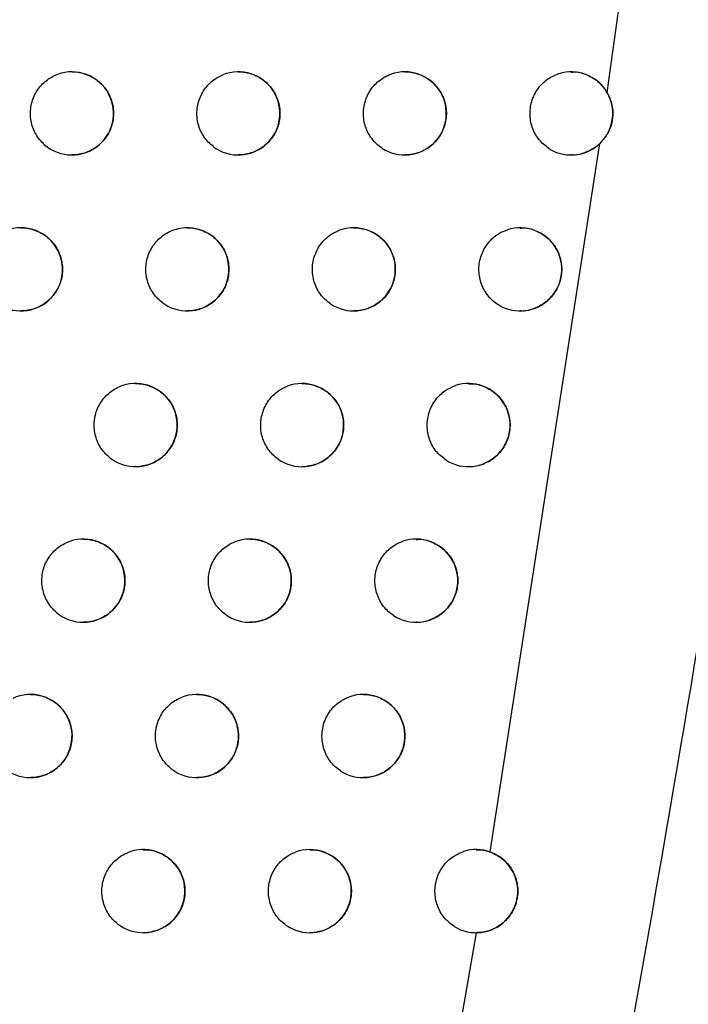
# Model space of a CAD drawing. Header units: millimetres. Extents: x -0.387 to 0.594, y -0.166 to 0.447.
# Tile 10 of 109: x -0.074 to -0.066, y 0.07 to 0.082. Entities that reach past the tile are written whole.
import ezdxf

# ---------------------------------------------------------------- set-up
doc = ezdxf.new("R2010")
doc.units = ezdxf.units.MM
doc.layers.add('FORMAT', color=7, linetype='Continuous')

msp = doc.modelspace()

# ---------------------------------------------------------------- linework, layer by layer
at = {"layer": 'FORMAT', "color": 7, "linetype": 'Continuous', "lineweight": 25}
for p, q in [((-0.067138, 0.080805), (-0.066982, 0.081933)), ((-0.068545, 0.071673), (-0.067225, 0.080194)), ((-0.068909, 0.069549), (-0.06871, 0.070702))]:
    msp.add_line(p, q, dxfattribs=at)
for centre, radius, start, end in [((-0.073571, 0.080554), 0.0004999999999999, 228.467305, 115.625453), ((-0.071571, 0.080554), 0.0005, 233.152287, 111.907536), ((-0.069571, 0.080554), 0.0005, 236.862027, 109.222174), ((-0.067571, 0.080554), 0.0005, 239.92254, 107.228675), ((-0.074184, 0.078679), 0.0005, 227.135194, 116.603888), ((-0.072184, 0.078679), 0.0005, 232.034562, 112.652442), ((-0.070184, 0.078679), 0.0005, 235.888003, 109.808802), ((-0.068184, 0.078679), 0.0005, 239.051689, 107.700534), ((-0.072805, 0.076806), 0.0005000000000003, 230.875861, 113.441795), ((-0.070805, 0.076806), 0.0005, 234.882964, 110.428845), ((-0.068805, 0.076806), 0.0005, 238.156015, 108.198787), ((-0.073434, 0.074935), 0.0005, 229.673374, 114.278757), ((-0.071434, 0.074935), 0.0005000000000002, 233.845182, 111.08433), ((-0.069434, 0.074935), 0.0005, 237.234362, 108.724858), ((-0.074069, 0.073067), 0.0005, 228.423937, 115.166849), ((-0.072069, 0.073067), 0.0005000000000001, 232.77275, 111.777471), ((-0.070069, 0.073067), 0.0004999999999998, 236.28547, 109.280282), ((-0.072713, 0.071202), 0.0005000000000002, 231.663555, 112.510696), ((-0.070713, 0.071202), 0.0005, 235.307957, 109.866715), ((-0.068713, 0.071202), 0.0005, 238.344887, 107.875363)]:
    msp.add_arc(centre, radius, start, end, dxfattribs=at)
for points, knots in [([(-0.0901069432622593, 0.0679497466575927), (-0.0891628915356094, 0.0711026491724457), (-0.087253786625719, 0.0774785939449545), (-0.0846213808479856, 0.0871488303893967), (-0.0821511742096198, 0.0969424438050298), (-0.0798811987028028, 0.1067916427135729), (-0.0778093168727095, 0.1166829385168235), (-0.0759369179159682, 0.1266097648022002), (-0.0742636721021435, 0.1365706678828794), (-0.0727905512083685, 0.146570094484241), (-0.0712334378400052, 0.1588667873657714), (-0.0697735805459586, 0.1734813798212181), (-0.0686680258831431, 0.1904400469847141), (-0.0680965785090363, 0.2074602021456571), (-0.0682050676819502, 0.2188258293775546), (-0.0682593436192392, 0.2245119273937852)], [0, 0, 0, 0, 0.0622011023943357, 0.1257859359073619, 0.189396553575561, 0.2530847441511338, 0.3167987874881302, 0.3803835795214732, 0.4439938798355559, 0.5076814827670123, 0.5713950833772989, 0.6782397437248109, 0.785205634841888, 0.8925407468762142, 1, 1, 1, 1]), ([(-0.0936637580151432, 0.0698429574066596), (-0.0927367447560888, 0.0729596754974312), (-0.090850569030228, 0.0793012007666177), (-0.0882472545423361, 0.0889384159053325), (-0.0857979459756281, 0.0987374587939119), (-0.0835508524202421, 0.1085922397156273), (-0.0815043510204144, 0.1184891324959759), (-0.0796607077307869, 0.1284215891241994), (-0.0780195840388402, 0.1383880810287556), (-0.0765806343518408, 0.1483928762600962), (-0.075106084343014, 0.1603769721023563), (-0.0737557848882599, 0.1743566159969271), (-0.0727400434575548, 0.1903518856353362), (-0.072203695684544, 0.2064005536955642), (-0.072285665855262, 0.2171164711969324), (-0.0723266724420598, 0.2224772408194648)], [0, 0, 0, 0, 0.0630395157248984, 0.1282652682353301, 0.1935180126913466, 0.2588520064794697, 0.3242131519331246, 0.3894389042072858, 0.4546916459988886, 0.5200256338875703, 0.5853867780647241, 0.6887694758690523, 0.7922597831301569, 0.8960753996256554, 1, 1, 1, 1]), ([(-0.0642600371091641, 0.0860241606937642), (-0.0643737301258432, 0.0851984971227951), (-0.0649422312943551, 0.0810699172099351), (-0.0664030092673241, 0.0716758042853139), (-0.0684971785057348, 0.060522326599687), (-0.0704996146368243, 0.0513926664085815), (-0.0717188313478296, 0.0461877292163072), (-0.0723611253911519, 0.0435928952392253), (-0.0726822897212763, 0.0422954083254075)], [0, 0, 0, 0, 0.0561085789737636, 0.2805607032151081, 0.6399561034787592, 0.8199377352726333, 0.9099640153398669, 1, 1, 1, 1]), ([(-0.0739023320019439, 0.0801801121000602), (-0.073921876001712, 0.0801991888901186), (-0.073961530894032, 0.0802378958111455), (-0.0740075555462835, 0.0803074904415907), (-0.074042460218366, 0.0803840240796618), (-0.0740638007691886, 0.0804649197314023), (-0.0740715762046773, 0.0805490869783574), (-0.0740653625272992, 0.0806327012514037), (-0.0740452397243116, 0.0807148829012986), (-0.0740121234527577, 0.0807918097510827), (-0.0739663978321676, 0.0808627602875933), (-0.0739121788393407, 0.0809218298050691), (-0.0738519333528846, 0.0809705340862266), (-0.0738088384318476, 0.0809935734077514), (-0.073787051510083, 0.081005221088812)], [0, 0, 0, 0, 0.0837747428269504, 0.1699794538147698, 0.2537540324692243, 0.3399572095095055, 0.4237473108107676, 0.5099666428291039, 0.5937682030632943, 0.6800001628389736, 0.7637983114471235, 0.8500275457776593, 0.9241804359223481, 1, 1, 1, 1]), ([(-0.0735708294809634, 0.0810526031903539), (-0.0735545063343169, 0.0810528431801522), (-0.0735100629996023, 0.0810534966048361), (-0.0734377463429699, 0.0810384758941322), (-0.0733574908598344, 0.0810094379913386), (-0.0732825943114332, 0.0809659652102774), (-0.0732167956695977, 0.0809109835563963), (-0.0731608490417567, 0.0808449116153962), (-0.0731176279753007, 0.0807713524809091), (-0.073087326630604, 0.0806909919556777), (-0.0730713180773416, 0.0806081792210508), (-0.0730694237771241, 0.0805234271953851), (-0.0730814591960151, 0.0804409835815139), (-0.0731071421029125, 0.0803612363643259), (-0.0731451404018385, 0.0802877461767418), (-0.0731951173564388, 0.0802210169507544), (-0.0732550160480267, 0.0801637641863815), (-0.0733242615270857, 0.0801168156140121), (-0.0734002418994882, 0.080081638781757), (-0.0734818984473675, 0.0800609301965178), (-0.0735396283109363, 0.0800522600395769), (-0.0735693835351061, 0.0800546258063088), (-0.0735707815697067, 0.0800547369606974)], [0, 0, 0, 0, 0.031404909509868, 0.0855067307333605, 0.1411684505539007, 0.1953995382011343, 0.2512288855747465, 0.3049854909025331, 0.3603514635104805, 0.413228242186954, 0.4676894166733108, 0.5197012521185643, 0.5732484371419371, 0.6248189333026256, 0.6778771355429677, 0.7296174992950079, 0.7828212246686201, 0.8352487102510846, 0.8891471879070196, 0.9424690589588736, 0.9972969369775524, 1, 1, 1, 1]), ([(-0.0718706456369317, 0.0801542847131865), (-0.0718915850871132, 0.0801716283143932), (-0.0719340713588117, 0.0802068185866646), (-0.0719853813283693, 0.0802722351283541), (-0.0720262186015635, 0.0803455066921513), (-0.072053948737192, 0.0804242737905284), (-0.0720684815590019, 0.0805074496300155), (-0.0720690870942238, 0.0805912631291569), (-0.0720557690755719, 0.0806748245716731), (-0.0720291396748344, 0.0807542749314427), (-0.0719894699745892, 0.0808287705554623), (-0.0719386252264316, 0.0808949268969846), (-0.0718770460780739, 0.0809518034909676), (-0.0718156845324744, 0.0809925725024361), (-0.0717737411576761, 0.0810110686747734), (-0.0717573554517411, 0.0810182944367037)], [0, 0, 0, 0, 0.0779058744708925, 0.1580714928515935, 0.2359772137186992, 0.3161413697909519, 0.3940620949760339, 0.4742417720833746, 0.5521752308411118, 0.6323687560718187, 0.7103016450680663, 0.79049533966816, 0.8684144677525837, 0.9485944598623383, 1, 1, 1, 1]), ([(-0.0715708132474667, 0.0810525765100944), (-0.0715552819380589, 0.0810528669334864), (-0.0715115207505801, 0.081053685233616), (-0.0714397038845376, 0.0810390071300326), (-0.0713589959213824, 0.0810101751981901), (-0.0712836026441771, 0.0809667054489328), (-0.071217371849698, 0.0809115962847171), (-0.0711610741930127, 0.0808452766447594), (-0.0711176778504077, 0.0807715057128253), (-0.0710873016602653, 0.0806909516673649), (-0.0710713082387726, 0.0806081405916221), (-0.0710694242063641, 0.0805234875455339), (-0.0710813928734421, 0.0804413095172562), (-0.0711068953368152, 0.080361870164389), (-0.071144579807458, 0.0802886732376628), (-0.0711941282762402, 0.0802221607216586), (-0.0712535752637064, 0.0801649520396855), (-0.0713223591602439, 0.0801179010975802), (-0.0713980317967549, 0.0800824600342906), (-0.0714795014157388, 0.080061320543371), (-0.0715379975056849, 0.0800523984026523), (-0.0715685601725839, 0.080054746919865), (-0.071570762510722, 0.0800549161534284)], [0, 0, 0, 0, 0.0299508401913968, 0.0843898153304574, 0.1403968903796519, 0.1949842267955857, 0.251188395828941, 0.3051520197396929, 0.3607457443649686, 0.4135813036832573, 0.4680136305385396, 0.5197622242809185, 0.5730445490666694, 0.6242565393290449, 0.6769428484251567, 0.7283854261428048, 0.7812730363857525, 0.8335860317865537, 0.8873542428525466, 0.9407944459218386, 0.9957336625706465, 1, 1, 1, 1]), ([(-0.0698441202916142, 0.0801357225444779), (-0.0698660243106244, 0.0801516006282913), (-0.0699104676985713, 0.0801838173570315), (-0.0699656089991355, 0.0802455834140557), (-0.0700108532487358, 0.0803158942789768), (-0.0700434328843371, 0.0803925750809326), (-0.0700631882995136, 0.080474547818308), (-0.070069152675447, 0.0805581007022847), (-0.0700612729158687, 0.0806423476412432), (-0.0700399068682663, 0.0807233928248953), (-0.0700052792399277, 0.0808003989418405), (-0.0699589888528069, 0.0808697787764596), (-0.0699015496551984, 0.0809308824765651), (-0.069842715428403, 0.0809752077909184), (-0.0697864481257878, 0.0810068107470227), (-0.0697524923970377, 0.0810199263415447), (-0.069735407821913, 0.0810265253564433)], [0, 0, 0, 0, 0.0739415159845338, 0.1500277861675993, 0.2239691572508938, 0.300054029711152, 0.3740098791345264, 0.4501096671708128, 0.5240788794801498, 0.6001930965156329, 0.6741635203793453, 0.750279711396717, 0.8242386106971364, 0.9003434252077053, 0.9498585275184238, 1, 1, 1, 1]), ([(-0.0695707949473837, 0.0810525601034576), (-0.0695561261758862, 0.0810528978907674), (-0.0695131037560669, 0.0810538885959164), (-0.0694418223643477, 0.081039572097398), (-0.0693606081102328, 0.0810109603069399), (-0.0692846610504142, 0.080967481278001), (-0.069217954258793, 0.0809122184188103), (-0.0691612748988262, 0.0808456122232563), (-0.0691176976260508, 0.0807716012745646), (-0.0690872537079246, 0.0806908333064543), (-0.0690712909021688, 0.0806080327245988), (-0.0690694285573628, 0.0805235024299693), (-0.0690813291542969, 0.0804416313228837), (-0.0691066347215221, 0.0803625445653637), (-0.0691439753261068, 0.0802896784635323), (-0.0691930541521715, 0.0802234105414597), (-0.0692520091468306, 0.0801662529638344), (-0.0693202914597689, 0.0801190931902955), (-0.0693956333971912, 0.0800833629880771), (-0.0694769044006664, 0.080061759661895), (-0.0695362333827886, 0.0800525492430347), (-0.0695676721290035, 0.0800548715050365), (-0.0695707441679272, 0.0800550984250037)], [0, 0, 0, 0, 0.028361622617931, 0.0831825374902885, 0.1395810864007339, 0.1945676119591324, 0.2511922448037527, 0.3053811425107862, 0.3612236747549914, 0.4140024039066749, 0.468391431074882, 0.5198386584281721, 0.5728171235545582, 0.6236301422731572, 0.6759022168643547, 0.7270198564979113, 0.7795623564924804, 0.8317557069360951, 0.8853871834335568, 0.9389658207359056, 0.9940360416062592, 1, 1, 1, 1]), ([(-0.067821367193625, 0.0801217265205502), (-0.0678658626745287, 0.0801538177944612), (-0.067954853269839, 0.0802180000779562), (-0.0680392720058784, 0.0803654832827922), (-0.0680741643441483, 0.0805308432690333), (-0.0680532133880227, 0.0807002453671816), (-0.0679790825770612, 0.0808521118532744), (-0.067863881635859, 0.0809716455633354), (-0.067766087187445, 0.0810123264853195), (-0.0677188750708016, 0.0810319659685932)], [0, 0, 0, 0, 0.144198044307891, 0.2883949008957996, 0.4326201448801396, 0.5768735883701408, 0.721132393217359, 0.8653713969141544, 1, 1, 1, 1]), ([(-0.0675703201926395, 0.0810491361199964), (-0.0675567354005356, 0.0810507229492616), (-0.0674857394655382, 0.0810590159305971), (-0.0673588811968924, 0.0810149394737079), (-0.0672223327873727, 0.0809275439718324), (-0.0671634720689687, 0.0808419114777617), (-0.0671381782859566, 0.0808051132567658)], [0, 0, 0, 0, 0.0789619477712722, 0.4126656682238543, 0.7476091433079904, 1, 1, 1, 1]), ([(-0.067138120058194, 0.0808050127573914), (-0.0671153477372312, 0.0807555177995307), (-0.0670698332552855, 0.0806565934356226), (-0.0670668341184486, 0.0804890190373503), (-0.0671132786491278, 0.0803240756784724), (-0.0671869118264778, 0.0802377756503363), (-0.0672245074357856, 0.0801937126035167)], [0, 0, 0, 0, 0.2450308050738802, 0.4897370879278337, 0.7394700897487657, 1, 1, 1, 1]), ([(-0.0672246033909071, 0.0801936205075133), (-0.0672335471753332, 0.0801853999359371), (-0.0672831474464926, 0.0801398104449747), (-0.0673921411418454, 0.0800814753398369), (-0.0675073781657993, 0.0800461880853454), (-0.067566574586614, 0.0800556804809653), (-0.0675704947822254, 0.0800563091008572)], [0, 0, 0, 0, 0.0946025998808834, 0.524645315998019, 0.9685203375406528, 1, 1, 1, 1]), ([(-0.074184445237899, 0.0791771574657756), (-0.074167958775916, 0.0791773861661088), (-0.0741233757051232, 0.0791780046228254), (-0.0740509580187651, 0.0791629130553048), (-0.073970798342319, 0.0791338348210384), (-0.0738960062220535, 0.0790903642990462), (-0.0738302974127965, 0.0790354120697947), (-0.0737744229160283, 0.0789693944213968), (-0.0737312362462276, 0.0788958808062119), (-0.0737009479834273, 0.0788155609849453), (-0.073684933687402, 0.0787327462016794), (-0.0736830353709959, 0.0786479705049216), (-0.0736950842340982, 0.0785654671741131), (-0.0737208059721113, 0.0784856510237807), (-0.0737588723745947, 0.0784120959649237), (-0.0738089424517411, 0.0783453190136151), (-0.0738689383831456, 0.0782880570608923), (-0.0739382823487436, 0.0782411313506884), (-0.0740143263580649, 0.0782060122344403), (-0.074096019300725, 0.0781853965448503), (-0.0741535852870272, 0.0781767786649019), (-0.0741831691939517, 0.0781791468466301), (-0.074184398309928, 0.0781792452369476)], [0, 0, 0, 0, 0.0317035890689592, 0.085733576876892, 0.1413216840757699, 0.1954774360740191, 0.2512274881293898, 0.3049410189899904, 0.3602595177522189, 0.4131467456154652, 0.4676157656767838, 0.5196859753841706, 0.5732919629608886, 0.6249408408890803, 0.6780804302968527, 0.7298845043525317, 0.7831559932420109, 0.8356058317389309, 0.8895300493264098, 0.9428235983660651, 0.9976245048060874, 0.9999999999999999, 0.9999999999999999, 0.9999999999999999, 0.9999999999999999]), ([(-0.0724920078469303, 0.078284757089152), (-0.0725126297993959, 0.0783025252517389), (-0.0725544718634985, 0.0783385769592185), (-0.0726045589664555, 0.0784050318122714), (-0.0726440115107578, 0.0784791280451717), (-0.0726702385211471, 0.0785584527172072), (-0.0726831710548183, 0.0786419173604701), (-0.072682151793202, 0.0787257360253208), (-0.0726672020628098, 0.0788090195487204), (-0.0726390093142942, 0.0788879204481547), (-0.0725978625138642, 0.078961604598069), (-0.0725456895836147, 0.0790267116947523), (-0.0724829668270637, 0.0790823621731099), (-0.0724253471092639, 0.079118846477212), (-0.0723884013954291, 0.0791352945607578), (-0.0723769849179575, 0.0791403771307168)], [0, 0, 0, 0, 0.0791373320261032, 0.1605701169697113, 0.2397072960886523, 0.3211386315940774, 0.4002906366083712, 0.4817373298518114, 0.560901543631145, 0.6423615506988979, 0.721524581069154, 0.8029841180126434, 0.8821329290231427, 0.9635782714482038, 1, 1, 1, 1]), ([(-0.0721844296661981, 0.079177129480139), (-0.0721687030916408, 0.0791774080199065), (-0.0721247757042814, 0.0791781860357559), (-0.0720528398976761, 0.0791634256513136), (-0.071972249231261, 0.0791345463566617), (-0.0718969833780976, 0.0790910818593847), (-0.0718308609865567, 0.0790360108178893), (-0.0717746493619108, 0.0789697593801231), (-0.071731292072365, 0.07889604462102), (-0.0717009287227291, 0.0788155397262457), (-0.071684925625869, 0.0787327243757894), (-0.0716830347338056, 0.0786480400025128), (-0.0716950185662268, 0.0785657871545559), (-0.071720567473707, 0.0784862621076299), (-0.0717583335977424, 0.0784129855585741), (-0.0718079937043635, 0.0783464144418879), (-0.0718675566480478, 0.0782891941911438), (-0.0719364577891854, 0.0782421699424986), (-0.0720122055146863, 0.0782067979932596), (-0.072093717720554, 0.0781857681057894), (-0.072152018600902, 0.0781769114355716), (-0.0721823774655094, 0.0781792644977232), (-0.072184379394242, 0.078179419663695)], [0, 0, 0, 0, 0.0303090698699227, 0.0846591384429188, 0.1405750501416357, 0.195070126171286, 0.2511770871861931, 0.3050893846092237, 0.3606263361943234, 0.4134768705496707, 0.467921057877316, 0.5197423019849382, 0.573097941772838, 0.6244051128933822, 0.6771903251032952, 0.7287089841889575, 0.781677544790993, 0.8340162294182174, 0.8878141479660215, 0.9412186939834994, 0.9961238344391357, 1, 1, 1, 1]), ([(-0.0704648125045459, 0.0782649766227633), (-0.0704864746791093, 0.0782812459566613), (-0.0705304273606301, 0.0783142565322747), (-0.0705845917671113, 0.0783770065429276), (-0.0706287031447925, 0.0784481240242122), (-0.0706600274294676, 0.0785253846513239), (-0.0706784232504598, 0.0786077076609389), (-0.0706829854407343, 0.0786913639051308), (-0.0706736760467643, 0.0787754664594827), (-0.0706509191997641, 0.0788561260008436), (-0.0706149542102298, 0.0789325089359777), (-0.0705674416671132, 0.0790010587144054), (-0.0705089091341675, 0.0790611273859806), (-0.0704510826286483, 0.0791030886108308), (-0.0703984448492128, 0.079131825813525), (-0.0703687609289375, 0.0791434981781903), (-0.0703538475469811, 0.0791493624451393)], [0, 0, 0, 0, 0.0748725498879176, 0.1519168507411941, 0.2267892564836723, 0.3038321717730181, 0.3787188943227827, 0.4557765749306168, 0.5306762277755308, 0.6077478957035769, 0.6826482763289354, 0.7597214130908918, 0.8346099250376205, 0.9116713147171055, 0.9556231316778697, 1, 1, 1, 1]), ([(-0.0701844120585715, 0.0791771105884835), (-0.0701695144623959, 0.0791774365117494), (-0.0701262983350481, 0.0791783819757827), (-0.0700548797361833, 0.0791639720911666), (-0.0699738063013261, 0.0791353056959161), (-0.0698980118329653, 0.0790918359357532), (-0.0698314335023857, 0.0790366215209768), (-0.0697748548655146, 0.0789700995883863), (-0.0697313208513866, 0.0788961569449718), (-0.0697008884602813, 0.0788154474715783), (-0.0696849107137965, 0.0787326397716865), (-0.0696830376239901, 0.0786480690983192), (-0.0696949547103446, 0.0785661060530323), (-0.0697203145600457, 0.0784869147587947), (-0.0697577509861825, 0.078413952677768), (-0.0698069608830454, 0.0783476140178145), (-0.0698660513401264, 0.0782904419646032), (-0.0699344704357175, 0.0782433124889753), (-0.070009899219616, 0.0782076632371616), (-0.0700912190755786, 0.0781861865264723), (-0.0701503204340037, 0.078177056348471), (-0.0701815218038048, 0.0781793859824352), (-0.0701843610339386, 0.0781795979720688)], [0, 0, 0, 0, 0.0287830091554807, 0.0834960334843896, 0.1397839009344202, 0.1946594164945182, 0.2511669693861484, 0.3052957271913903, 0.3610714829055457, 0.4138707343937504, 0.4682766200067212, 0.5198124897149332, 0.5728805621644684, 0.6238069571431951, 0.67619692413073, 0.7274037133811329, 0.7800410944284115, 0.8322634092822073, 0.88592852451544, 0.9394632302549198, 0.9944913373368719, 1, 1, 1, 1]), ([(-0.0684415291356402, 0.0782501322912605), (-0.06846393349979, 0.0782651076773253), (-0.0685093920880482, 0.0782954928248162), (-0.0685666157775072, 0.0783549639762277), (-0.06861430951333, 0.0784233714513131), (-0.0686496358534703, 0.0784986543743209), (-0.0686723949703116, 0.0785797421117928), (-0.0686814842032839, 0.0786629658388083), (-0.0686768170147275, 0.0787474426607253), (-0.0686586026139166, 0.0788292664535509), (-0.0686270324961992, 0.0789075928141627), (-0.0685835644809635, 0.0789787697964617), (-0.0685286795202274, 0.079042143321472), (-0.0684676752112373, 0.0790921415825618), (-0.0684029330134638, 0.0791308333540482), (-0.0683587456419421, 0.0791470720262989), (-0.0683364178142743, 0.0791552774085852)], [0, 0, 0, 0, 0.0718143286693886, 0.1457117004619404, 0.2175258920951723, 0.2914219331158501, 0.3632499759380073, 0.4371602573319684, 0.5090015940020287, 0.5829261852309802, 0.654769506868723, 0.7286968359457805, 0.8005299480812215, 0.8744472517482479, 0.9365583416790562, 1, 1, 1, 1]), ([(-0.0681839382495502, 0.0791736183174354), (-0.0681700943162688, 0.0791752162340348), (-0.0680989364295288, 0.079183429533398), (-0.0679714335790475, 0.0791396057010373), (-0.0678265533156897, 0.0790433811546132), (-0.0677246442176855, 0.0788994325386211), (-0.0676777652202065, 0.0787333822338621), (-0.0676883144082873, 0.078564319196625), (-0.0677519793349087, 0.0784107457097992), (-0.0678614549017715, 0.078284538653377), (-0.0680062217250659, 0.0782054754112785), (-0.0681215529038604, 0.0781706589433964), (-0.068180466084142, 0.0781801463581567), (-0.0681841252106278, 0.0781807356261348)], [0, 0, 0, 0, 0.0270164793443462, 0.1388648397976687, 0.2511211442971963, 0.3615110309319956, 0.4685887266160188, 0.5725503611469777, 0.6750353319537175, 0.7782216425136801, 0.8838936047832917, 0.992788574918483, 1, 1, 1, 1]), ([(-0.0731209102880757, 0.0764180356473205), (-0.0731411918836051, 0.0764362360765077), (-0.0731823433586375, 0.0764731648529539), (-0.0732311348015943, 0.076540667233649), (-0.0732691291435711, 0.0766155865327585), (-0.0732937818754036, 0.0766954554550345), (-0.073305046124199, 0.0767791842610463), (-0.0733023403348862, 0.0768629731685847), (-0.0732857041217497, 0.0769459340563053), (-0.0732559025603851, 0.0770242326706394), (-0.0732132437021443, 0.0770970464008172), (-0.0731597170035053, 0.0771610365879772), (-0.0730958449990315, 0.0772154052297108), (-0.0730422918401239, 0.0772475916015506), (-0.0730105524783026, 0.0772618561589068), (-0.0730043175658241, 0.0772646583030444)], [0, 0, 0, 0, 0.0804668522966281, 0.1632677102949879, 0.2437344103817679, 0.3265338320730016, 0.407015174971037, 0.4898297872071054, 0.5703227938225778, 0.6531501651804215, 0.7336413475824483, 0.8164675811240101, 0.8969440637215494, 0.9797555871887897, 1, 1, 1, 1]), ([(-0.0728054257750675, 0.0773041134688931), (-0.0727895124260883, 0.0773043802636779), (-0.0727454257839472, 0.0773051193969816), (-0.0726733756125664, 0.0772902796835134), (-0.072592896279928, 0.0772613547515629), (-0.0725177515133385, 0.0772178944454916), (-0.0724517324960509, 0.0771628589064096), (-0.072395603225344, 0.0770966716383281), (-0.0723522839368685, 0.0770230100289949), (-0.0723219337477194, 0.0769425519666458), (-0.072305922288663, 0.0768597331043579), (-0.0723040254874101, 0.0767750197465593), (-0.0723160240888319, 0.0766926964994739), (-0.0723416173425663, 0.0766130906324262), (-0.0723794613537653, 0.0765397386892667), (-0.0724292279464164, 0.0764731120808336), (-0.0724889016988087, 0.0764158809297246), (-0.0725579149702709, 0.0763688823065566), (-0.0726337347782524, 0.0763335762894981), (-0.0727152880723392, 0.0763126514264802), (-0.0727734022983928, 0.0763038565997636), (-0.0728035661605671, 0.0763062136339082), (-0.0728053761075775, 0.0763063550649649)], [0, 0, 0, 0, 0.0306514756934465, 0.0849174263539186, 0.1407470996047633, 0.1951546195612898, 0.2511693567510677, 0.3050325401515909, 0.3605152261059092, 0.4133793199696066, 0.467834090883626, 0.5197238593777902, 0.573148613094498, 0.6245462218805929, 0.6774253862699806, 0.7290167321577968, 0.7820626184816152, 0.8344262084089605, 0.8882528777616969, 0.9416239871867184, 0.9964972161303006, 1, 1, 1, 1]), ([(-0.0710930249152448, 0.076396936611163), (-0.0711144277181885, 0.0764136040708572), (-0.071157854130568, 0.0764474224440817), (-0.071210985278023, 0.0765111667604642), (-0.0712539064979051, 0.0765830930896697), (-0.0712839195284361, 0.0766609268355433), (-0.0713009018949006, 0.0767435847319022), (-0.0713040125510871, 0.0768273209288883), (-0.0712932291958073, 0.0769112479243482), (-0.0712690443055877, 0.0769914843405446), (-0.071231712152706, 0.0770672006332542), (-0.0711829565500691, 0.0771348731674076), (-0.0711233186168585, 0.0771938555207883), (-0.0710666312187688, 0.0772334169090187), (-0.0710178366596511, 0.0772592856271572), (-0.0709925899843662, 0.0772694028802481), (-0.0709799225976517, 0.0772744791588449)], [0, 0, 0, 0, 0.0758661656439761, 0.1539328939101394, 0.2297989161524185, 0.3078642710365, 0.3837444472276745, 0.4618244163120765, 0.537717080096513, 0.6158105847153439, 0.6917034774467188, 0.7697979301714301, 0.8456785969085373, 0.9237609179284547, 0.9617474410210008, 1, 1, 1, 1]), ([(-0.0708054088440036, 0.0773040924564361), (-0.0707902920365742, 0.0773044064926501), (-0.0707468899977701, 0.0773053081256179), (-0.0706753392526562, 0.0772908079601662), (-0.0705943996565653, 0.0772620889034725), (-0.070518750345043, 0.0772186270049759), (-0.0704522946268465, 0.0771634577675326), (-0.0703958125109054, 0.0770970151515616), (-0.0703523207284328, 0.0770231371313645), (-0.0703219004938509, 0.0769424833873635), (-0.0703059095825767, 0.0768596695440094), (-0.0703040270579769, 0.0767750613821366), (-0.0703159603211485, 0.076693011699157), (-0.0703413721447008, 0.0766137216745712), (-0.0703789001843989, 0.0765406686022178), (-0.0704282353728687, 0.0764742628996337), (-0.0704874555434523, 0.0764170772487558), (-0.0705560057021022, 0.0763699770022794), (-0.0706315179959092, 0.0763344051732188), (-0.0707128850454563, 0.0763130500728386), (-0.0707717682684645, 0.0763039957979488), (-0.0708027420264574, 0.0763063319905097), (-0.0708053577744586, 0.0763065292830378)], [0, 0, 0, 0, 0.0291862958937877, 0.0837971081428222, 0.139980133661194, 0.1947502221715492, 0.2511466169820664, 0.3052177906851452, 0.360929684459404, 0.4137476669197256, 0.4681687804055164, 0.5197883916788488, 0.5729410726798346, 0.6239753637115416, 0.6764774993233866, 0.7277695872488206, 0.7804977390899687, 0.8327481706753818, 0.8864458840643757, 0.9399392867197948, 0.9949278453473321, 1, 1, 1, 1]), ([(-0.0690691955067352, 0.0763811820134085), (-0.0691128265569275, 0.0764147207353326), (-0.0692000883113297, 0.0764817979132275), (-0.0692802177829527, 0.0766320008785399), (-0.0693101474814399, 0.0767984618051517), (-0.0692839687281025, 0.0769671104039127), (-0.0692050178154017, 0.0771165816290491), (-0.0690917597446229, 0.0772263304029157), (-0.0690013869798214, 0.0772642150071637), (-0.0689615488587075, 0.0772809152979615)], [0, 0, 0, 0, 0.1472820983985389, 0.2945630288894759, 0.4418717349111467, 0.589207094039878, 0.7365461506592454, 0.8838642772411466, 1, 1, 1, 1]), ([(-0.0688049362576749, 0.0773005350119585), (-0.0687908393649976, 0.0773021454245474), (-0.0687195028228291, 0.0773102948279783), (-0.0685919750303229, 0.0772663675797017), (-0.0684473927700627, 0.0771701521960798), (-0.068345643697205, 0.0770263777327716), (-0.0682987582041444, 0.0768603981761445), (-0.0683093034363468, 0.0766912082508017), (-0.0683731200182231, 0.0765374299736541), (-0.0684828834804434, 0.0764111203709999), (-0.0686278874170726, 0.0763322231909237), (-0.0687430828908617, 0.0762975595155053), (-0.0688017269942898, 0.0763070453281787), (-0.0688051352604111, 0.0763075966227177)], [0, 0, 0, 0, 0.0274846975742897, 0.1390847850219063, 0.2510842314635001, 0.3613343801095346, 0.4684587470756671, 0.5726228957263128, 0.6753654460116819, 0.7787537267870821, 0.884491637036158, 0.9932869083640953, 1, 1, 1, 1]), ([(-0.0734337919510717, 0.0754335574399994), (-0.0734177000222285, 0.0754338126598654), (-0.0733734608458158, 0.0754345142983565), (-0.0733013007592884, 0.0754195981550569), (-0.0732209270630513, 0.075390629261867), (-0.0731458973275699, 0.0753471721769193), (-0.0730799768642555, 0.0752921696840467), (-0.0730239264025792, 0.0752260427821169), (-0.0729806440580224, 0.0751524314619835), (-0.0729503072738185, 0.0750720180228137), (-0.0729342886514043, 0.0749891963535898), (-0.0729323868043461, 0.0749044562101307), (-0.0729443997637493, 0.0748220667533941), (-0.0729700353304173, 0.0747423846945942), (-0.0730079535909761, 0.0746689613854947), (-0.0730578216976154, 0.0746022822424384), (-0.0731176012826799, 0.074545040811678), (-0.0731867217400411, 0.0744980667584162), (-0.073262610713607, 0.0744628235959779), (-0.0733442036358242, 0.0744419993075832), (-0.0734021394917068, 0.0744332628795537), (-0.0734321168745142, 0.0744356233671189), (-0.0734337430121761, 0.0744357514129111)], [0, 0, 0, 0, 0.0309786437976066, 0.0851650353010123, 0.1409131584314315, 0.1952376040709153, 0.2511648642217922, 0.3049810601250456, 0.3604118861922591, 0.4132882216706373, 0.4677523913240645, 0.5197067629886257, 0.5731966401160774, 0.6246801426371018, 0.6776485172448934, 0.7293092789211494, 0.7824289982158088, 0.8348167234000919, 0.8886712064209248, 0.9420109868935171, 0.9968543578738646, 1, 1, 1, 1]), ([(-0.0714337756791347, 0.0754335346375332), (-0.0714184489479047, 0.075433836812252), (-0.0713748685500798, 0.0754346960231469), (-0.0713031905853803, 0.0754201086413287), (-0.0712223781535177, 0.0753913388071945), (-0.0711468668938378, 0.0753478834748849), (-0.071080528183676, 0.0752927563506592), (-0.0710241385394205, 0.0752263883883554), (-0.0709806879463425, 0.0751525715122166), (-0.0709502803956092, 0.0750719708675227), (-0.0709342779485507, 0.0749891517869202), (-0.0709323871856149, 0.0749045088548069), (-0.0709443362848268, 0.0748223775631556), (-0.0709697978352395, 0.0747429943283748), (-0.0710074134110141, 0.0746698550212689), (-0.0710568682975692, 0.0746033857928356), (-0.0711162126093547, 0.0745461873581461), (-0.0711848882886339, 0.0744991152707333), (-0.0712604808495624, 0.074463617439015), (-0.0713418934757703, 0.0744423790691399), (-0.0714005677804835, 0.0744333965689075), (-0.0714313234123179, 0.0744357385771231), (-0.0714337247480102, 0.0744359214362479)], [0, 0, 0, 0, 0.0295721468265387, 0.0840861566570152, 0.1401699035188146, 0.1948398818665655, 0.2511307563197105, 0.305146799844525, 0.3607976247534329, 0.4136326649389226, 0.4680674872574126, 0.5197661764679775, 0.5729987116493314, 0.6241356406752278, 0.6767444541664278, 0.72811812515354, 0.7809330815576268, 0.8332107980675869, 0.8869400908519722, 0.9403946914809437, 0.9953461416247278, 1, 1, 1, 1]), ([(-0.0694333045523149, 0.0754299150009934), (-0.0694189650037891, 0.0754315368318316), (-0.0693474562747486, 0.0754396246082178), (-0.0692199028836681, 0.0753955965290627), (-0.0690756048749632, 0.0752993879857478), (-0.0689740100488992, 0.0751557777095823), (-0.0689271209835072, 0.0749898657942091), (-0.0689376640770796, 0.0748205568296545), (-0.069001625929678, 0.0746665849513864), (-0.0691116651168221, 0.074540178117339), (-0.069256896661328, 0.0744614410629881), (-0.0693719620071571, 0.074426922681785), (-0.0694303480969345, 0.0744364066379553), (-0.0694335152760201, 0.0744369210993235)], [0, 0, 0, 0, 0.0279332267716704, 0.139297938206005, 0.2510533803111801, 0.3611697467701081, 0.4683367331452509, 0.572692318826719, 0.6756801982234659, 0.7792618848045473, 0.885063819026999, 0.9937652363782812, 0.9999999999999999, 0.9999999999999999, 0.9999999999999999, 0.9999999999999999]), ([(-0.073757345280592, 0.0745541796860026), (-0.0737772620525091, 0.0745728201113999), (-0.0738176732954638, 0.0746106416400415), (-0.0738650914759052, 0.0746791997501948), (-0.0739015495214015, 0.0747549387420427), (-0.07392455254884, 0.0748353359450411), (-0.0739340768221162, 0.0749193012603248), (-0.0739296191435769, 0.07500302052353), (-0.0739112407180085, 0.0750856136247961), (-0.0738797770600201, 0.075163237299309), (-0.0738355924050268, 0.0752351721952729), (-0.073780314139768, 0.0752980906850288), (-0.0737148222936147, 0.0753524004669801), (-0.0736647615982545, 0.0753781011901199), (-0.0736393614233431, 0.0753911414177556)], [0, 0, 0, 0, 0.0819071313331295, 0.1661900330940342, 0.2480970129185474, 0.3323784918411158, 0.4142999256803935, 0.4985964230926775, 0.580528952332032, 0.664837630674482, 0.7467676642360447, 0.8310745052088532, 0.9142893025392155, 1, 1, 1, 1]), ([(-0.0717287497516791, 0.0745316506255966), (-0.0717498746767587, 0.0745487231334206), (-0.0717927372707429, 0.0745833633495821), (-0.0718447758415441, 0.0746481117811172), (-0.0718864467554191, 0.0747208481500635), (-0.0719150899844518, 0.0747992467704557), (-0.0719306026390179, 0.0748822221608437), (-0.0719322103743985, 0.0749660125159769), (-0.0719199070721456, 0.0750497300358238), (-0.0718942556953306, 0.0751295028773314), (-0.0718555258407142, 0.0752045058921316), (-0.0718055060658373, 0.0752712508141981), (-0.0717447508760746, 0.0753290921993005), (-0.0716893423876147, 0.0753662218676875), (-0.0716446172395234, 0.0753892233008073), (-0.0716239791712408, 0.0753976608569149), (-0.0716136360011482, 0.0754018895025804)], [0, 0, 0, 0, 0.0769287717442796, 0.1560889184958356, 0.2330175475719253, 0.3121763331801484, 0.3891189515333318, 0.4682921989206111, 0.5452468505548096, 0.6244331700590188, 0.7013875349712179, 0.7805742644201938, 0.8575160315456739, 0.9366902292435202, 0.9682710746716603, 1, 1, 1, 1]), ([(-0.0697043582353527, 0.0745149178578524), (-0.0697263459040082, 0.074530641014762), (-0.0697709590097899, 0.07456254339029), (-0.0698264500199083, 0.0746239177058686), (-0.0698721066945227, 0.0746939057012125), (-0.0699051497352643, 0.0747703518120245), (-0.0699254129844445, 0.0748521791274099), (-0.0699319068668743, 0.0749356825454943), (-0.0699245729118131, 0.0750199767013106), (-0.0699037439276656, 0.0751011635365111), (-0.0698696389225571, 0.0751784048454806), (-0.0698238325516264, 0.0752481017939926), (-0.0697668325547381, 0.0753096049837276), (-0.0697073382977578, 0.0753550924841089), (-0.0696489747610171, 0.0753881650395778), (-0.069612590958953, 0.0754019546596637), (-0.0695942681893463, 0.0754088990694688)], [0, 0, 0, 0, 0.073432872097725, 0.1489957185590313, 0.2224284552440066, 0.2979899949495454, 0.3714362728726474, 0.447011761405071, 0.5204705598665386, 0.596059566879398, 0.6695195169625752, 0.7451103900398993, 0.8185595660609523, 0.8941398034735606, 0.9466891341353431, 1, 1, 1, 1]), ([(-0.0740695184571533, 0.0735654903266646), (-0.074053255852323, 0.0735657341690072), (-0.0740088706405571, 0.0735663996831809), (-0.0739366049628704, 0.0735514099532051), (-0.073856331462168, 0.0735223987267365), (-0.0737814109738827, 0.0734789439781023), (-0.0737155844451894, 0.0734239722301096), (-0.0736596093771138, 0.0733579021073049), (-0.0736163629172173, 0.0732843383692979), (-0.0735860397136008, 0.0732039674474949), (-0.0735700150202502, 0.0731211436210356), (-0.0735681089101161, 0.0730363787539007), (-0.0735801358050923, 0.0729539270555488), (-0.0736058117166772, 0.0728741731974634), (-0.073643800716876, 0.0728006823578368), (-0.0736937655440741, 0.0727339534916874), (-0.0737536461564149, 0.0726767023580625), (-0.0738228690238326, 0.0726297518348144), (-0.0738988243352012, 0.0725945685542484), (-0.0739804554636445, 0.0725738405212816), (-0.0740382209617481, 0.072565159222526), (-0.0740680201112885, 0.0725675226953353), (-0.0740694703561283, 0.0725676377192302)], [0, 0, 0, 0, 0.0312911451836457, 0.0854023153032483, 0.141073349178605, 0.1953189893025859, 0.2511632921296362, 0.3049345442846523, 0.3603158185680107, 0.4132031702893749, 0.4676756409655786, 0.5196908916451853, 0.5732421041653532, 0.6248071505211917, 0.6778601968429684, 0.7295872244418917, 0.7827774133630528, 0.8351885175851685, 0.8890698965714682, 0.9423803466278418, 0.9971958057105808, 1, 1, 1, 1]), ([(-0.0723719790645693, 0.072669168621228), (-0.0723928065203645, 0.0726866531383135), (-0.0724350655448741, 0.0727221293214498), (-0.0724859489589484, 0.0727878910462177), (-0.0725263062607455, 0.0728614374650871), (-0.0725535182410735, 0.0729403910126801), (-0.072567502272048, 0.0730236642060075), (-0.0725675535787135, 0.0731074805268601), (-0.0725536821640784, 0.0731909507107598), (-0.0725265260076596, 0.0732702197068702), (-0.0724863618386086, 0.0733444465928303), (-0.0724350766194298, 0.0734102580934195), (-0.0723731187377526, 0.0734667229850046), (-0.0723120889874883, 0.0735066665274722), (-0.0722707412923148, 0.0735247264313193), (-0.072254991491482, 0.0735316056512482)], [0, 0, 0, 0, 0.0780690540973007, 0.1584025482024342, 0.2364714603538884, 0.3168036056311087, 0.3948863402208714, 0.4752327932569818, 0.5533270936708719, 0.6336861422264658, 0.7117796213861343, 0.7921385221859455, 0.8702190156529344, 0.9505649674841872, 1, 1, 1, 1]), ([(-0.0720695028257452, 0.0735654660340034), (-0.0720539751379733, 0.0735657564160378), (-0.0720102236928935, 0.0735665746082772), (-0.0719384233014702, 0.0735519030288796), (-0.071857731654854, 0.0735230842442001), (-0.0717823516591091, 0.0734796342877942), (-0.071716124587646, 0.0734245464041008), (-0.0716598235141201, 0.0733582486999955), (-0.0716164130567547, 0.0732844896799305), (-0.0715860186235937, 0.0732039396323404), (-0.0715700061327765, 0.0731211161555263), (-0.071568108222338, 0.0730364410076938), (-0.0715800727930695, 0.072954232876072), (-0.071605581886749, 0.0728747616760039), (-0.071643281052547, 0.0728015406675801), (-0.071692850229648, 0.0727350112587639), (-0.071752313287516, 0.0726778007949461), (-0.0718211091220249, 0.0726307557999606), (-0.0718967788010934, 0.0725953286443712), (-0.0719782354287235, 0.0725742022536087), (-0.0720367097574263, 0.0725652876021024), (-0.0720672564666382, 0.072567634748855), (-0.0720694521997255, 0.0725678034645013)], [0, 0, 0, 0, 0.0299412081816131, 0.08436356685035, 0.1403533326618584, 0.1949282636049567, 0.2511189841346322, 0.3050822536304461, 0.3606746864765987, 0.4135252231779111, 0.467972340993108, 0.519745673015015, 0.5730535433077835, 0.6242880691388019, 0.67699829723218, 0.7284499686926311, 0.7813479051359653, 0.8336520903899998, 0.8874119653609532, 0.9408301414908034, 0.9957468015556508, 1, 1, 1, 1]), ([(-0.0703470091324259, 0.0726513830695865), (-0.0703687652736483, 0.0726674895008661), (-0.0704129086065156, 0.0727001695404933), (-0.0704674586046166, 0.0727625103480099), (-0.0705120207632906, 0.0728332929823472), (-0.0705438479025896, 0.0729103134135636), (-0.0705627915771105, 0.0729924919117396), (-0.0705679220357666, 0.0730761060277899), (-0.0705591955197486, 0.0731602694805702), (-0.0705370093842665, 0.0732410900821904), (-0.070501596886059, 0.0733177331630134), (-0.0704545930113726, 0.0733866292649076), (-0.0703965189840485, 0.0734471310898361), (-0.0703379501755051, 0.07349030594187), (-0.0702830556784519, 0.0735205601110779), (-0.0702507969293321, 0.0735329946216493), (-0.0702345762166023, 0.0735392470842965)], [0, 0, 0, 0, 0.074318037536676, 0.1507917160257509, 0.2251096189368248, 0.3015820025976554, 0.3759132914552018, 0.4523994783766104, 0.5267428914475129, 0.6032421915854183, 0.6775863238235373, 0.7540870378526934, 0.8284200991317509, 0.9049098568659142, 0.9521856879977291, 1, 1, 1, 1]), ([(-0.0700694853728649, 0.0735654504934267), (-0.0700547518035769, 0.0735657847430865), (-0.0700116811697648, 0.0735667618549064), (-0.069940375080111, 0.0735524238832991), (-0.0698592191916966, 0.0735238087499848), (-0.0697833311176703, 0.0734803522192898), (-0.0697166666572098, 0.0734251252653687), (-0.0696600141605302, 0.0733585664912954), (-0.0696164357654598, 0.0732845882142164), (-0.0695859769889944, 0.0732038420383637), (-0.0695699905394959, 0.0731210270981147), (-0.0695681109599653, 0.0730364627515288), (-0.0695800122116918, 0.0729545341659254), (-0.069605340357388, 0.0728753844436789), (-0.0696427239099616, 0.0728024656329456), (-0.0696918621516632, 0.0727361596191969), (-0.0697508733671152, 0.0726789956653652), (-0.0698192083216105, 0.0726318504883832), (-0.0698945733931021, 0.0725961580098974), (-0.0699758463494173, 0.0725746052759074), (-0.0700350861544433, 0.0725654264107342), (-0.0700664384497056, 0.0725677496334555), (-0.0700694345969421, 0.0725679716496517)], [0, 0, 0, 0, 0.0284782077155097, 0.0832503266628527, 0.1395985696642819, 0.1945393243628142, 0.251115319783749, 0.3052856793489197, 0.3611067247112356, 0.4139064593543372, 0.4683151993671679, 0.5198135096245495, 0.5728441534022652, 0.6237133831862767, 0.6760443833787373, 0.7271977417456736, 0.7797788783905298, 0.8319723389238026, 0.885605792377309, 0.9391495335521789, 0.9941848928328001, 1, 1, 1, 1]), ([(-0.0730227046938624, 0.0708095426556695), (-0.073043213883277, 0.0708274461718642), (-0.0730848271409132, 0.0708637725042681), (-0.073134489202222, 0.0709305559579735), (-0.0731734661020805, 0.0710049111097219), (-0.0731991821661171, 0.0710844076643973), (-0.0732115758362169, 0.0711679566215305), (-0.0732100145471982, 0.0712517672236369), (-0.0731945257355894, 0.0713349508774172), (-0.0731658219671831, 0.0714136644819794), (-0.0731241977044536, 0.0714870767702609), (-0.0730716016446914, 0.0715518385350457), (-0.0730085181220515, 0.0716070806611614), (-0.0729512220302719, 0.0716428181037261), (-0.0729148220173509, 0.0716588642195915), (-0.0729039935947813, 0.0716636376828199)], [0, 0, 0, 0, 0.0792919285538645, 0.1608837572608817, 0.2401755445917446, 0.3217660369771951, 0.4010714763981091, 0.4826761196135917, 0.5619926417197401, 0.6436093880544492, 0.7229245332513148, 0.8045405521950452, 0.8838423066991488, 0.9654449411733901, 1, 1, 1, 1]), ([(-0.0727125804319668, 0.0716999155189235), (-0.0726968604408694, 0.0717001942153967), (-0.0726529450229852, 0.071700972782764), (-0.0725810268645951, 0.0716862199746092), (-0.0725004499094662, 0.0716573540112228), (-0.0724251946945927, 0.0716139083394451), (-0.0723590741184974, 0.0715588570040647), (-0.0723028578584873, 0.0714926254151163), (-0.0722594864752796, 0.0714189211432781), (-0.0722291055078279, 0.0713384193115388), (-0.0722130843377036, 0.0712555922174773), (-0.0722111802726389, 0.0711708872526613), (-0.0722231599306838, 0.0710886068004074), (-0.0722487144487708, 0.071009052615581), (-0.0722864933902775, 0.0709357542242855), (-0.0723361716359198, 0.0708691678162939), (-0.0723957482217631, 0.0708119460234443), (-0.0724646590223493, 0.0707649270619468), (-0.0725404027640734, 0.0707295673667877), (-0.0726219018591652, 0.0707085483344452), (-0.0726801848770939, 0.0706996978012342), (-0.072710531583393, 0.0707020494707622), (-0.0727125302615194, 0.0707022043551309)], [0, 0, 0, 0, 0.030294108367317, 0.084629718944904, 0.140530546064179, 0.195015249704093, 0.2511109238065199, 0.3050236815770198, 0.360560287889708, 0.4134248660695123, 0.4678829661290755, 0.5197267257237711, 0.5731056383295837, 0.6244329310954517, 0.6772395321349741, 0.7287657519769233, 0.7817429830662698, 0.8340728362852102, 0.8878623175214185, 0.9412463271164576, 0.9961303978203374, 1, 1, 1, 1]), ([(-0.070997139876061, 0.070790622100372), (-0.071018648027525, 0.0708071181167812), (-0.0710622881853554, 0.0708405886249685), (-0.0711158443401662, 0.0709039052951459), (-0.0711592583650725, 0.0709754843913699), (-0.0711898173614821, 0.0710530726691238), (-0.0712073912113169, 0.0711355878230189), (-0.0712111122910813, 0.071219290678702), (-0.0712009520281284, 0.0713032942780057), (-0.0711773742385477, 0.0713837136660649), (-0.0711406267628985, 0.071459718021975), (-0.0710924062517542, 0.0715277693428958), (-0.0710332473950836, 0.0715872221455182), (-0.0709757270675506, 0.0716280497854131), (-0.0709245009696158, 0.0716554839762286), (-0.0708965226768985, 0.0716664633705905), (-0.0708824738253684, 0.0716719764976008)], [0, 0, 0, 0, 0.0752601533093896, 0.1527032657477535, 0.2279632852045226, 0.3054051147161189, 0.3806783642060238, 0.4581338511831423, 0.5334188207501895, 0.610887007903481, 0.686172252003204, 0.7636413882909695, 0.8389152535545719, 0.9163731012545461, 0.9580080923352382, 1, 1, 1, 1]), ([(-0.070712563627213, 0.071699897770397), (-0.0706976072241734, 0.0717002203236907), (-0.0706543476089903, 0.0717011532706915), (-0.0705829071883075, 0.0716867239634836), (-0.0705018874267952, 0.0716580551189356), (-0.0704261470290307, 0.071614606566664), (-0.0703596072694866, 0.0715594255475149), (-0.0703030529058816, 0.071492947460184), (-0.070259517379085, 0.0714190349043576), (-0.0702290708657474, 0.0713383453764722), (-0.0702130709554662, 0.0712555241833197), (-0.0702111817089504, 0.0711709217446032), (-0.0702230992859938, 0.071088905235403), (-0.0702484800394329, 0.0710096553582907), (-0.0702859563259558, 0.0709366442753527), (-0.070335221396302, 0.0708702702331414), (-0.070394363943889, 0.0708130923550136), (-0.0704628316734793, 0.0707659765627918), (-0.0705382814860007, 0.070730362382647), (-0.0706196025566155, 0.0707089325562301), (-0.0706786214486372, 0.0706998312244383), (-0.0707097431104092, 0.0707021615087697), (-0.0707125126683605, 0.0707023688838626)], [0, 0, 0, 0, 0.0288885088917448, 0.083556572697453, 0.1397980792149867, 0.1946315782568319, 0.2510944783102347, 0.3052063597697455, 0.360962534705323, 0.4137813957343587, 0.4682057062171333, 0.5197890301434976, 0.5729055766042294, 0.623884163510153, 0.6763288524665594, 0.7275686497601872, 0.780241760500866, 0.8324638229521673, 0.8861304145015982, 0.9396324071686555, 0.9946278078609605, 1, 1, 1, 1]), ([(-0.0689749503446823, 0.0707761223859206), (-0.0690186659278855, 0.0708095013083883), (-0.0691060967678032, 0.0708762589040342), (-0.0691866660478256, 0.0710261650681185), (-0.0692171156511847, 0.0711925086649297), (-0.0691914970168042, 0.0713612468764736), (-0.0691130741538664, 0.0715109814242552), (-0.0689991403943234, 0.0716222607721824), (-0.0689072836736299, 0.0716604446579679), (-0.0688660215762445, 0.0716775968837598)], [0, 0, 0, 0, 0.1466959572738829, 0.2933908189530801, 0.4401117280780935, 0.5868575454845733, 0.7336066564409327, 0.880335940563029, 1, 1, 1, 1]), ([(-0.0687125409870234, 0.071699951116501), (-0.0686990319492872, 0.0717003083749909), (-0.0686565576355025, 0.0717014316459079), (-0.068600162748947, 0.0716906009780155), (-0.0685589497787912, 0.07167732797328), (-0.0685452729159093, 0.0716729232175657)], [0, 0, 0, 0, 0.2375799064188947, 0.7469846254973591, 1, 1, 1, 1]), ([(-0.0685451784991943, 0.0716728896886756), (-0.0684978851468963, 0.0716511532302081), (-0.068403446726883, 0.0716077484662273), (-0.0682924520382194, 0.071487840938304), (-0.0682218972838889, 0.0713387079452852), (-0.0682040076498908, 0.0711698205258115), (-0.0682431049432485, 0.071003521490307), (-0.0683352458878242, 0.0708591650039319), (-0.0684694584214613, 0.0707542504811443), (-0.0686032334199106, 0.0707072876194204), (-0.0686838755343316, 0.0707030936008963), (-0.068709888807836, 0.0707017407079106)], [0, 0, 0, 0, 0.1124451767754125, 0.2245377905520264, 0.3421612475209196, 0.4621489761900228, 0.582514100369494, 0.702798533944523, 0.8231335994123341, 0.9429470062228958, 1, 1, 1, 1])]:
    msp.add_open_spline(points, degree=3, knots=knots, dxfattribs=at)

doc.saveas('drawing.dxf')
